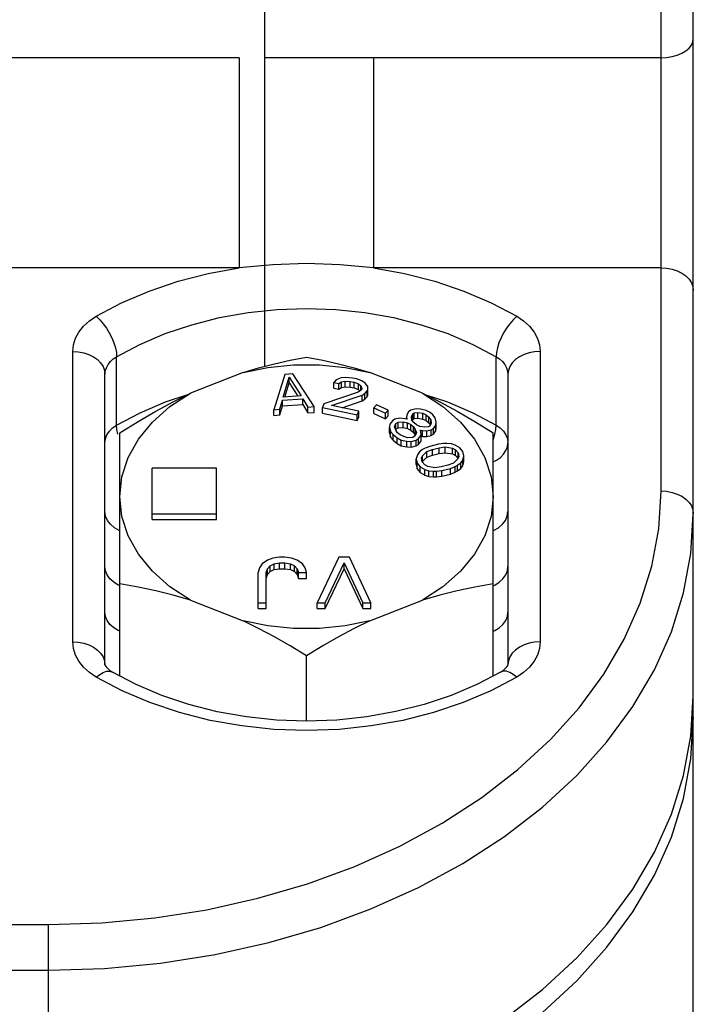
# Model space of a CAD drawing. Header units: inches. Extents: x 13.2 to 32.5, y 4.4 to 30.4.
# Tile 11 of 19: x 30.8 to 32.5, y 9.8 to 12.2. Entities that reach past the tile are written whole.
import ezdxf

# ---------------------------------------------------------------- set-up
doc = ezdxf.new("R2010")
doc.units = ezdxf.units.IN
doc.header["$LTSCALE"] = 2.574606
doc.header["$MEASUREMENT"] = 0
doc.layers.get('0').update_dxf_attribs({"linetype": 'CONTINUOUS'})
doc.layers.add('ROUNDS', color=7, linetype='CONTINUOUS')

msp = doc.modelspace()

# ---------------------------------------------------------------- linework, layer by layer
at = {"color": 7, "linetype": 'Continuous'}
for p, q in [((31.4337, 11.3677), (31.4337, 18.1669)), ((31.3808, 11.3526), (31.2525, 11.302)), ((31.4829, 11.3477), (31.4563, 11.2617)), ((31.5025, 11.3492), (31.4829, 11.3477)), ((31.5542, 11.2691), (31.5025, 11.3492)), ((31.819, 11.302), (31.6907, 11.3526)), ((31.479, 11.292), (31.4938, 11.3414)), ((31.4832, 11.2923), (31.4938, 11.3275)), ((31.4938, 11.3414), (31.523, 11.2953)), ((31.4938, 11.3275), (31.4938, 11.3414)), ((31.4938, 11.3275), (31.5146, 11.2947)), ((31.608, 11.3343), (31.6028, 11.3279)), ((31.6028, 11.3279), (31.6146, 11.3255)), ((31.6028, 11.314), (31.6028, 11.3279)), ((31.6203, 11.3391), (31.608, 11.3343)), ((31.6146, 11.3255), (31.6214, 11.3296)), ((31.6146, 11.3116), (31.6146, 11.3255)), ((31.6311, 11.3405), (31.6203, 11.3391)), ((31.6214, 11.3296), (31.6299, 11.3315)), ((31.6214, 11.3157), (31.6214, 11.3296)), ((31.6214, 11.3157), (31.6299, 11.3176)), ((31.6299, 11.3315), (31.6424, 11.3308)), ((31.6299, 11.3176), (31.6299, 11.3315)), ((31.6299, 11.3176), (31.6424, 11.3168)), ((31.6484, 11.3388), (31.6311, 11.3405)), ((31.6424, 11.3308), (31.6519, 11.3288)), ((31.6424, 11.3168), (31.6424, 11.3308)), ((31.6578, 11.3368), (31.6484, 11.3388)), ((31.6519, 11.3288), (31.663, 11.3246)), ((31.6519, 11.3149), (31.6519, 11.3288)), ((31.6713, 11.3321), (31.6578, 11.3368)), ((31.663, 11.3246), (31.6686, 11.3197)), ((31.663, 11.3107), (31.663, 11.3246)), ((31.6686, 11.3197), (31.6712, 11.3136)), ((31.6686, 11.3093), (31.6686, 11.3197)), ((31.6793, 11.3268), (31.6713, 11.3321)), ((31.6859, 11.318), (31.6793, 11.3268)), ((31.6854, 11.3107), (31.6859, 11.318)), ((31.523, 11.2953), (31.479, 11.292)), ((31.6622, 11.3044), (31.5783, 11.2756)), ((31.5972, 11.2717), (31.6719, 11.2968)), ((31.6028, 11.314), (31.6146, 11.3116)), ((31.6146, 11.3116), (31.6214, 11.3157)), ((31.6424, 11.3168), (31.6519, 11.3149)), ((31.6519, 11.3149), (31.663, 11.3107)), ((31.6698, 11.3102), (31.6622, 11.3044)), ((31.663, 11.3107), (31.6665, 11.3077)), ((31.6712, 11.3136), (31.6698, 11.3102)), ((31.6719, 11.2968), (31.6787, 11.3009)), ((31.6719, 11.2829), (31.6719, 11.2968)), ((31.6787, 11.3009), (31.6839, 11.3073)), ((31.6787, 11.287), (31.6787, 11.3009)), ((31.6839, 11.3073), (31.6854, 11.3107)), ((31.6839, 11.2933), (31.6839, 11.3073)), ((31.6839, 11.2933), (31.6854, 11.2967)), ((31.6854, 11.2967), (31.6854, 11.3107)), ((31.6854, 11.2967), (31.6859, 11.3041)), ((31.6859, 11.3041), (31.6859, 11.3107)), ((31.471, 11.2628), (31.4776, 11.2848)), ((31.471, 11.2489), (31.4776, 11.2708)), ((31.4776, 11.2848), (31.5265, 11.2885)), ((31.4776, 11.2708), (31.4776, 11.2848)), ((31.4776, 11.2708), (31.5265, 11.2745)), ((31.5265, 11.2885), (31.5395, 11.268)), ((31.5265, 11.2745), (31.5265, 11.2885)), ((31.5265, 11.2745), (31.5395, 11.2541)), ((31.5783, 11.2756), (31.5748, 11.2671)), ((31.6633, 11.2578), (31.5972, 11.2717)), ((31.6227, 11.2663), (31.6719, 11.2829)), ((31.6719, 11.2829), (31.6787, 11.287)), ((31.6787, 11.287), (31.6839, 11.2933)), ((31.7069, 11.2738), (31.7, 11.2663)), ((31.7357, 11.2604), (31.7069, 11.2738)), ((31.4563, 11.2617), (31.471, 11.2628)), ((31.4563, 11.2478), (31.4563, 11.2617)), ((31.4563, 11.2478), (31.471, 11.2489)), ((31.471, 11.2489), (31.471, 11.2628)), ((31.5395, 11.268), (31.5542, 11.2691)), ((31.5395, 11.2541), (31.5395, 11.268)), ((31.5395, 11.2541), (31.5542, 11.2552)), ((31.5542, 11.2552), (31.5542, 11.2691)), ((31.5748, 11.2671), (31.6597, 11.2493)), ((31.5748, 11.2532), (31.5748, 11.2671)), ((31.5748, 11.2532), (31.6597, 11.2354)), ((31.6597, 11.2493), (31.6633, 11.2578)), ((31.6597, 11.2354), (31.6597, 11.2493)), ((31.6633, 11.2439), (31.6633, 11.2578)), ((31.7, 11.2663), (31.7288, 11.2529)), ((31.7, 11.2524), (31.7, 11.2663)), ((31.7, 11.2524), (31.7288, 11.239)), ((31.7288, 11.2529), (31.7357, 11.2604)), ((31.7288, 11.239), (31.7288, 11.2529)), ((31.7288, 11.239), (31.7357, 11.2464)), ((31.7357, 11.2464), (31.7357, 11.2604)), ((31.7808, 11.2494), (31.78, 11.242)), ((31.7852, 11.2567), (31.7808, 11.2494)), ((31.7908, 11.2602), (31.7852, 11.2567)), ((31.8035, 11.2635), (31.7908, 11.2602)), ((31.7927, 11.2452), (31.7952, 11.2514)), ((31.7952, 11.2514), (31.7989, 11.2537)), ((31.7952, 11.2374), (31.7952, 11.2514)), ((31.7989, 11.2537), (31.8079, 11.2546)), ((31.7989, 11.2398), (31.7989, 11.2537)), ((31.8141, 11.2631), (31.8035, 11.2635)), ((31.8079, 11.2546), (31.82, 11.2529)), ((31.8079, 11.2407), (31.8079, 11.2546)), ((31.8279, 11.26), (31.8141, 11.2631)), ((31.82, 11.2529), (31.8284, 11.2488)), ((31.82, 11.2389), (31.82, 11.2529)), ((31.8378, 11.2546), (31.8279, 11.26)), ((31.8284, 11.2488), (31.8349, 11.2435)), ((31.8284, 11.2349), (31.8284, 11.2488)), ((31.8443, 11.2494), (31.8378, 11.2546)), ((31.8505, 11.2417), (31.8443, 11.2494)), ((31.6597, 11.2354), (31.6633, 11.2439)), ((31.7395, 11.2262), (31.7387, 11.2188)), ((31.7457, 11.2347), (31.7395, 11.2262)), ((31.7514, 11.2382), (31.7457, 11.2347)), ((31.7511, 11.2195), (31.7538, 11.2281)), ((31.7641, 11.2414), (31.7514, 11.2382)), ((31.7538, 11.2281), (31.7595, 11.2316)), ((31.7538, 11.2142), (31.7538, 11.2281)), ((31.7595, 11.2316), (31.7719, 11.2324)), ((31.7595, 11.2177), (31.7595, 11.2316)), ((31.7762, 11.2397), (31.7641, 11.2414)), ((31.7719, 11.2324), (31.7822, 11.2295)), ((31.7719, 11.2184), (31.7719, 11.2324)), ((31.7814, 11.2382), (31.7762, 11.2397)), ((31.78, 11.242), (31.7814, 11.2382)), ((31.78, 11.2386), (31.78, 11.242)), ((31.7822, 11.2295), (31.7905, 11.2254)), ((31.7822, 11.2155), (31.7822, 11.2295)), ((31.7905, 11.2254), (31.797, 11.2202)), ((31.7905, 11.2115), (31.7905, 11.2254)), ((31.7935, 11.2365), (31.7927, 11.2452)), ((31.7981, 11.2301), (31.7935, 11.2365)), ((31.7943, 11.2354), (31.7952, 11.2374)), ((31.7952, 11.2374), (31.7989, 11.2398)), ((31.8046, 11.2248), (31.7981, 11.2301)), ((31.7989, 11.2398), (31.8079, 11.2407)), ((31.813, 11.2208), (31.8046, 11.2248)), ((31.8079, 11.2407), (31.82, 11.2389)), ((31.82, 11.2389), (31.8284, 11.2349)), ((31.8284, 11.2349), (31.8349, 11.2296)), ((31.8378, 11.2223), (31.834, 11.2199)), ((31.8349, 11.2435), (31.8394, 11.2371)), ((31.8349, 11.2296), (31.8349, 11.2435)), ((31.8349, 11.2296), (31.8386, 11.2243)), ((31.8402, 11.2284), (31.8378, 11.2223)), ((31.8394, 11.2371), (31.8402, 11.2284)), ((31.8394, 11.2264), (31.8394, 11.2371)), ((31.8459, 11.2157), (31.8521, 11.2242)), ((31.8529, 11.2316), (31.8505, 11.2417)), ((31.8521, 11.2242), (31.8529, 11.2316)), ((31.8521, 11.2102), (31.8521, 11.2242)), ((31.8529, 11.2177), (31.8529, 11.2316)), ((31.0798, 10.612), (31.0798, 11.2056)), ((31.7387, 11.2188), (31.7411, 11.2087)), ((31.7387, 11.2048), (31.7387, 11.2188)), ((31.7387, 11.2048), (31.7411, 11.1948)), ((31.7411, 11.2087), (31.7473, 11.201)), ((31.7411, 11.1948), (31.7411, 11.2087)), ((31.7473, 11.201), (31.757, 11.1931)), ((31.7473, 11.1871), (31.7473, 11.201)), ((31.7538, 11.2119), (31.7511, 11.2195)), ((31.7534, 11.213), (31.7538, 11.2142)), ((31.7538, 11.2142), (31.7595, 11.2177)), ((31.7584, 11.2055), (31.7538, 11.2119)), ((31.7648, 11.2003), (31.7584, 11.2055)), ((31.7595, 11.2177), (31.7719, 11.2184)), ((31.7732, 11.1962), (31.7648, 11.2003)), ((31.7719, 11.2184), (31.7822, 11.2155)), ((31.7822, 11.2155), (31.7905, 11.2115)), ((31.7905, 11.2115), (31.797, 11.2062)), ((31.8016, 11.1976), (31.7959, 11.1941)), ((31.797, 11.2202), (31.8016, 11.2137)), ((31.797, 11.2062), (31.797, 11.2202)), ((31.797, 11.2062), (31.8016, 11.1998)), ((31.8016, 11.2137), (31.8043, 11.2062)), ((31.8016, 11.1998), (31.8016, 11.2137)), ((31.8043, 11.2062), (31.8016, 11.1976)), ((31.8016, 11.1998), (31.802, 11.1988)), ((31.8097, 11.191), (31.8159, 11.1995)), ((31.8251, 11.219), (31.813, 11.2208)), ((31.8137, 11.212), (31.8189, 11.2106)), ((31.8151, 11.2082), (31.8137, 11.212)), ((31.8159, 11.1995), (31.8151, 11.2082)), ((31.8159, 11.1856), (31.8159, 11.1995)), ((31.8159, 11.1975), (31.8189, 11.1966)), ((31.8189, 11.2106), (31.8294, 11.2101)), ((31.8189, 11.1966), (31.8189, 11.2106)), ((31.834, 11.2199), (31.8251, 11.219)), ((31.8294, 11.2101), (31.8402, 11.2122)), ((31.8294, 11.1962), (31.8294, 11.2101)), ((31.8294, 11.1962), (31.8402, 11.1983)), ((31.8402, 11.2122), (31.8459, 11.2157)), ((31.8402, 11.1983), (31.8402, 11.2122)), ((31.8402, 11.1983), (31.8459, 11.2018)), ((31.8459, 11.2018), (31.8459, 11.2157)), ((31.8459, 11.2018), (31.8521, 11.2102)), ((31.8521, 11.2102), (31.8529, 11.2177)), ((31.9916, 10.612), (31.9916, 11.2056)), ((31.7411, 11.1948), (31.7473, 11.1871)), ((31.7473, 11.1871), (31.757, 11.1792)), ((31.757, 11.1931), (31.767, 11.1877)), ((31.757, 11.1792), (31.757, 11.1931)), ((31.757, 11.1792), (31.767, 11.1738)), ((31.767, 11.1877), (31.7808, 11.1847)), ((31.767, 11.1738), (31.767, 11.1877)), ((31.767, 11.1738), (31.7808, 11.1708)), ((31.7835, 11.1933), (31.7732, 11.1962)), ((31.7808, 11.1847), (31.7913, 11.1843)), ((31.7808, 11.1708), (31.7808, 11.1847)), ((31.7959, 11.1941), (31.7835, 11.1933)), ((31.7913, 11.1843), (31.804, 11.1875)), ((31.7913, 11.1704), (31.7913, 11.1843)), ((31.7913, 11.1704), (31.804, 11.1736)), ((31.804, 11.1875), (31.8097, 11.191)), ((31.804, 11.1736), (31.804, 11.1875)), ((31.804, 11.1736), (31.8097, 11.1771)), ((31.8097, 11.1771), (31.8097, 11.191)), ((31.8097, 11.1771), (31.8159, 11.1856)), ((31.8189, 11.1966), (31.8294, 11.1962)), ((31.858, 11.1776), (31.8367, 11.1722)), ((31.8707, 11.1789), (31.858, 11.1776)), ((31.8786, 11.179), (31.8707, 11.1789)), ((31.8897, 11.1781), (31.8786, 11.179)), ((31.8993, 11.175), (31.8897, 11.1781)), ((31.9105, 11.1686), (31.8993, 11.175)), ((31.7808, 11.1708), (31.7913, 11.1704)), ((31.8069, 11.1518), (31.804, 11.1418)), ((31.8116, 11.1585), (31.8069, 11.1518)), ((31.8194, 11.1642), (31.8116, 11.1585)), ((31.8189, 11.1493), (31.8298, 11.1594)), ((31.8257, 11.1676), (31.8194, 11.1642)), ((31.8367, 11.1722), (31.8257, 11.1676)), ((31.8298, 11.1594), (31.8432, 11.1646)), ((31.8298, 11.1455), (31.8298, 11.1594)), ((31.8298, 11.1455), (31.8432, 11.1507)), ((31.8432, 11.1646), (31.8598, 11.1688)), ((31.8432, 11.1507), (31.8432, 11.1646)), ((31.8432, 11.1507), (31.8598, 11.1548)), ((31.8598, 11.1688), (31.8748, 11.1707)), ((31.8598, 11.1548), (31.8598, 11.1688)), ((31.8598, 11.1548), (31.8748, 11.1568)), ((31.8748, 11.1707), (31.8923, 11.1677)), ((31.8748, 11.1568), (31.8748, 11.1707)), ((31.8748, 11.1568), (31.8923, 11.1538)), ((31.8923, 11.1677), (31.8995, 11.164)), ((31.8923, 11.1538), (31.8923, 11.1677)), ((31.8923, 11.1538), (31.8995, 11.1501)), ((31.8995, 11.164), (31.906, 11.1564)), ((31.8995, 11.1501), (31.8995, 11.164)), ((31.8995, 11.1501), (31.906, 11.1425)), ((31.906, 11.1564), (31.9077, 11.1476)), ((31.906, 11.1429), (31.906, 11.1564)), ((31.9178, 11.1593), (31.9105, 11.1686)), ((31.9204, 11.1489), (31.9178, 11.1593)), ((31.804, 11.1418), (31.8065, 11.1314)), ((31.804, 11.1279), (31.804, 11.1418)), ((31.804, 11.1279), (31.8065, 11.1175)), ((31.8065, 11.1314), (31.8138, 11.1221)), ((31.8065, 11.1175), (31.8065, 11.1314)), ((31.8166, 11.1431), (31.8189, 11.1493)), ((31.8184, 11.1344), (31.8166, 11.1431)), ((31.8249, 11.1268), (31.8184, 11.1344)), ((31.8185, 11.1343), (31.8189, 11.1353)), ((31.8189, 11.1353), (31.8189, 11.1493)), ((31.8189, 11.1353), (31.8298, 11.1455)), ((31.8321, 11.123), (31.8249, 11.1268)), ((31.8812, 11.1261), (31.8646, 11.122)), ((31.8946, 11.1313), (31.8812, 11.1261)), ((31.9055, 11.1415), (31.8946, 11.1313)), ((31.8987, 11.1231), (31.905, 11.1266)), ((31.905, 11.1266), (31.9128, 11.1322)), ((31.905, 11.1127), (31.905, 11.1266)), ((31.9077, 11.1476), (31.9055, 11.1415)), ((31.9128, 11.1322), (31.9174, 11.1389)), ((31.9128, 11.1183), (31.9128, 11.1322)), ((31.9174, 11.1389), (31.9204, 11.1489)), ((31.9174, 11.125), (31.9174, 11.1389)), ((31.9174, 11.125), (31.9204, 11.135)), ((31.9204, 11.135), (31.9204, 11.1489)), ((31.316, 11.119), (31.1586, 11.119)), ((31.1586, 10.9937), (31.1586, 11.119)), ((31.316, 10.9937), (31.316, 11.119)), ((31.8065, 11.1175), (31.8138, 11.1082)), ((31.8138, 11.1221), (31.8251, 11.1157)), ((31.8138, 11.1082), (31.8138, 11.1221)), ((31.8138, 11.1082), (31.8251, 11.1018)), ((31.8251, 11.1157), (31.8346, 11.1126)), ((31.8251, 11.1018), (31.8251, 11.1157)), ((31.8251, 11.1018), (31.8346, 11.0987)), ((31.8496, 11.12), (31.8321, 11.123)), ((31.8346, 11.1126), (31.8458, 11.1117)), ((31.8346, 11.0987), (31.8346, 11.1126)), ((31.8458, 11.1117), (31.8537, 11.1118)), ((31.8458, 11.0978), (31.8458, 11.1117)), ((31.8646, 11.122), (31.8496, 11.12)), ((31.8537, 11.1118), (31.8664, 11.1132)), ((31.8537, 11.0979), (31.8537, 11.1118)), ((31.8664, 11.1132), (31.8877, 11.1185)), ((31.8664, 11.0993), (31.8664, 11.1132)), ((31.8664, 11.0993), (31.8877, 11.1046)), ((31.8877, 11.1185), (31.8987, 11.1231)), ((31.8877, 11.1046), (31.8877, 11.1185)), ((31.8877, 11.1046), (31.8987, 11.1092)), ((31.8987, 11.1092), (31.8987, 11.1231)), ((31.8987, 11.1092), (31.905, 11.1127)), ((31.905, 11.1127), (31.9128, 11.1183)), ((31.9128, 11.1183), (31.9174, 11.125)), ((31.8346, 11.0987), (31.8458, 11.0978)), ((31.8458, 11.0978), (31.8537, 11.0979)), ((31.8537, 11.0979), (31.8664, 11.0993)), ((31.1586, 11.0076), (31.316, 11.0076)), ((31.1586, 10.9937), (31.316, 10.9937)), ((31.4275, 10.8853), (31.4209, 10.8758)), ((31.4406, 10.8948), (31.4275, 10.8853)), ((31.4537, 10.8995), (31.4406, 10.8948)), ((31.4471, 10.8805), (31.457, 10.8853)), ((31.4701, 10.9019), (31.4537, 10.8995)), ((31.457, 10.8853), (31.4701, 10.8876)), ((31.457, 10.8714), (31.457, 10.8853)), ((31.4832, 10.9019), (31.4701, 10.9019)), ((31.4701, 10.8876), (31.4832, 10.8876)), ((31.4701, 10.8737), (31.4701, 10.8876)), ((31.4996, 10.8995), (31.4832, 10.9019)), ((31.4832, 10.8876), (31.4964, 10.8853)), ((31.4832, 10.8737), (31.4832, 10.8876)), ((31.4964, 10.8853), (31.5062, 10.8805)), ((31.4964, 10.8714), (31.4964, 10.8853)), ((31.5128, 10.8948), (31.4996, 10.8995)), ((31.5259, 10.8853), (31.5128, 10.8948)), ((31.5324, 10.8758), (31.5259, 10.8853)), ((31.6145, 10.9019), (31.562, 10.7905)), ((31.5817, 10.7905), (31.6276, 10.8876)), ((31.6407, 10.9019), (31.6145, 10.9019)), ((31.6276, 10.8876), (31.6735, 10.7905)), ((31.6276, 10.8737), (31.6276, 10.8876)), ((31.6932, 10.7905), (31.6407, 10.9019)), ((31.4209, 10.8758), (31.4176, 10.864)), ((31.4176, 10.7766), (31.4176, 10.864)), ((31.4373, 10.864), (31.4406, 10.8734)), ((31.4373, 10.7766), (31.4373, 10.864)), ((31.4406, 10.8734), (31.4471, 10.8805)), ((31.4406, 10.8595), (31.4406, 10.8734)), ((31.4406, 10.8595), (31.4471, 10.8666)), ((31.4471, 10.8666), (31.4471, 10.8805)), ((31.4471, 10.8666), (31.457, 10.8714)), ((31.457, 10.8714), (31.4701, 10.8737)), ((31.4701, 10.8737), (31.4832, 10.8737)), ((31.4832, 10.8737), (31.4964, 10.8714)), ((31.4964, 10.8714), (31.5062, 10.8666)), ((31.5062, 10.8805), (31.5128, 10.8734)), ((31.5062, 10.8666), (31.5062, 10.8805)), ((31.5062, 10.8666), (31.5128, 10.8595)), ((31.5128, 10.8734), (31.516, 10.864)), ((31.5128, 10.8595), (31.5128, 10.8734)), ((31.516, 10.864), (31.5357, 10.864)), ((31.516, 10.85), (31.516, 10.864)), ((31.5357, 10.864), (31.5324, 10.8758)), ((31.5357, 10.85), (31.5357, 10.864)), ((31.5817, 10.7766), (31.6276, 10.8737)), ((31.6276, 10.8737), (31.6735, 10.7766)), ((31.4373, 10.85), (31.4406, 10.8595)), ((31.5128, 10.8595), (31.516, 10.85)), ((31.516, 10.85), (31.5357, 10.85)), ((31.2525, 10.7968), (31.3808, 10.7462)), ((31.4176, 10.7905), (31.4373, 10.7905)), ((31.562, 10.7905), (31.5817, 10.7905)), ((31.562, 10.7766), (31.562, 10.7905)), ((31.5817, 10.7766), (31.5817, 10.7905)), ((31.6735, 10.7905), (31.6932, 10.7905)), ((31.6735, 10.7766), (31.6735, 10.7905)), ((31.6907, 10.7462), (31.819, 10.7968)), ((31.6932, 10.7766), (31.6932, 10.7905)), ((31.4176, 10.7766), (31.4373, 10.7766)), ((31.562, 10.7766), (31.5817, 10.7766)), ((31.6735, 10.7766), (31.6932, 10.7766)), ((31.5357, 10.5018), (31.5357, 10.6609)), ((32.4806, 9.7271), (32.4806, 10.5622))]:
    msp.add_line(p, q, dxfattribs=at)
for points in [[(31.3808, 11.3526), (31.419, 11.364), (31.4573, 11.3738), (31.4961, 11.3822), (31.5357, 11.3895)], [(31.3808, 11.3526), (31.4415, 11.3648), (31.5041, 11.371), (31.5673, 11.371), (31.6299, 11.3648), (31.6907, 11.3526)], [(31.5357, 11.3895), (31.5754, 11.3822), (31.6141, 11.3738), (31.6525, 11.364), (31.6907, 11.3526)], [(31.0798, 11.0494), (31.085, 11.0976), (31.1002, 11.1447), (31.1253, 11.1897), (31.1595, 11.2315), (31.2023, 11.2692), (31.2525, 11.302)], [(31.0798, 11.2056), (31.1244, 11.2331), (31.1675, 11.2582), (31.2101, 11.2811), (31.2525, 11.302)], [(31.819, 11.302), (31.8614, 11.2811), (31.904, 11.2582), (31.9471, 11.2331), (31.9916, 11.2056)], [(31.819, 11.302), (31.8692, 11.2692), (31.9119, 11.2315), (31.9462, 11.1897), (31.9712, 11.1447), (31.9865, 11.0976), (31.9916, 11.0494)], [(31.2525, 10.7968), (31.2023, 10.8296), (31.1595, 10.8673), (31.1253, 10.9091), (31.1002, 10.9541), (31.085, 11.0012), (31.0798, 11.0494)], [(31.9916, 11.0494), (31.9865, 11.0012), (31.9712, 10.9541), (31.9462, 10.9091), (31.9119, 10.8673), (31.8692, 10.8296), (31.819, 10.7968)], [(31.2525, 10.7968), (31.21, 10.8093), (31.1675, 10.82), (31.1244, 10.8289), (31.0798, 10.8365)], [(31.9916, 10.8365), (31.9471, 10.8289), (31.904, 10.8199), (31.8614, 10.8093), (31.819, 10.7968)], [(31.6907, 10.7462), (31.6299, 10.734), (31.5673, 10.7278), (31.5041, 10.7278), (31.4415, 10.734), (31.3808, 10.7462)], [(31.5357, 10.6609), (31.4961, 10.685), (31.4573, 10.7071), (31.419, 10.7275), (31.3808, 10.7462)], [(31.6907, 10.7462), (31.6525, 10.7274), (31.6141, 10.707), (31.5754, 10.685), (31.5357, 10.6609)], [(30.9058, 9.393), (31.0431, 9.3972), (31.1793, 9.4099), (31.3134, 9.4309), (31.4444, 9.4602), (31.5713, 9.4973), (31.6932, 9.5422), (31.8091, 9.5944), (31.9181, 9.6535), (32.0194, 9.7191), (32.1122, 9.7908), (32.1958, 9.8678), (32.2696, 9.9498), (32.3331, 10.0359), (32.3856, 10.1257), (32.427, 10.2183), (32.4567, 10.3132), (32.4746, 10.4095), (32.4806, 10.5066)], [(32.4781, 10.5197), (32.4794, 10.5162), (32.4806, 10.5066)]]:
    msp.add_lwpolyline(points, dxfattribs=at)
at = {"layer": 'ROUNDS', "color": 7, "linetype": 'Continuous'}
for p, q in [((32.4806, 10.5622), (32.4806, 23.7833)), ((32.4019, 11.0633), (32.4019, 17.1763)), ((31.3718, 12.1205), (28.1191, 12.1205)), ((31.3718, 12.1205), (31.3718, 11.6082)), ((31.6997, 12.1205), (31.4337, 12.1204)), ((32.4019, 12.1205), (31.6997, 12.1205)), ((31.6997, 12.1205), (31.6997, 11.6082)), ((31.3718, 11.6082), (30.2036, 11.6082)), ((32.4019, 11.6082), (31.6997, 11.6082)), ((30.9649, 10.6951), (30.9649, 11.4037)), ((31.0722, 11.224), (31.0722, 11.391)), ((31.9992, 11.224), (31.9992, 11.391)), ((32.1066, 11.4037), (32.1066, 10.6951)), ((31.0436, 10.6394), (31.0436, 11.3481)), ((32.0279, 11.3481), (32.0279, 10.6394)), ((31.0798, 10.8322), (31.076, 10.8338)), ((31.9916, 10.8322), (31.9955, 10.8338)), ((25.5673, 10.0055), (30.9058, 10.0055)), ((30.9058, 9.4256), (30.9058, 10.0055)), ((25.5673, 9.8941), (30.9058, 9.8941))]:
    msp.add_line(p, q, dxfattribs=at)
for points in [[(32.4019, 12.1205), (32.4155, 12.1212), (32.4288, 12.1233), (32.4412, 12.1268), (32.4525, 12.1315), (32.4622, 12.1372), (32.4701, 12.1439), (32.4759, 12.1513), (32.4794, 12.1592), (32.4806, 12.1673)], [(31.0221, 11.4896), (31.0843, 11.5225), (31.1512, 11.5512), (31.2221, 11.5752), (31.2959, 11.5943), (31.3718, 11.6082)], [(31.6997, 11.6082), (31.6177, 11.6156), (31.5357, 11.6181), (31.4537, 11.6156), (31.3718, 11.6082)], [(31.6997, 11.6082), (31.7756, 11.5943), (31.8494, 11.5752), (31.9202, 11.5512), (31.9871, 11.5225), (32.0493, 11.4896)], [(32.4019, 11.6082), (32.4155, 11.6074), (32.4288, 11.6048), (32.4412, 11.6007), (32.4525, 11.5952), (32.4622, 11.5883), (32.4701, 11.5804), (32.4759, 11.5716), (32.4794, 11.5622), (32.4806, 11.5525)], [(30.9649, 11.4037), (30.9665, 11.4199), (30.9716, 11.4359), (30.9799, 11.4512), (30.9913, 11.4655), (31.0055, 11.4784), (31.0221, 11.4896)], [(31.0221, 11.4896), (31.0308, 11.4813), (31.0393, 11.4716), (31.0472, 11.4607), (31.0543, 11.449), (31.0605, 11.4368), (31.0655, 11.4246), (31.0692, 11.4126), (31.0715, 11.4013), (31.0722, 11.391)], [(31.0722, 11.391), (31.1292, 11.4211), (31.1906, 11.4473), (31.2556, 11.4691), (31.3233, 11.4864), (31.393, 11.4988), (31.4639, 11.5062), (31.5357, 11.5087), (31.6075, 11.5062), (31.6785, 11.4988), (31.7481, 11.4864), (31.8158, 11.4691), (31.8808, 11.4473), (31.9422, 11.4211), (31.9992, 11.391)], [(32.0493, 11.4896), (32.0406, 11.4813), (32.0322, 11.4716), (32.0243, 11.4607), (32.0171, 11.449), (32.0109, 11.4368), (32.0059, 11.4246), (32.0022, 11.4126), (32, 11.4013), (31.9992, 11.391)], [(32.0493, 11.4896), (32.066, 11.4784), (32.0802, 11.4655), (32.0916, 11.4512), (32.0999, 11.4358), (32.1049, 11.4199), (32.1066, 11.4037)], [(30.9649, 11.4037), (30.9785, 11.4029), (30.9918, 11.4004), (31.0042, 11.3963), (31.0155, 11.3907), (31.0252, 11.3838), (31.0331, 11.3759), (31.0389, 11.3671), (31.0424, 11.3577), (31.0436, 11.3481)], [(31.0436, 11.3481), (31.0444, 11.3562), (31.047, 11.3641), (31.0511, 11.3718), (31.0568, 11.379), (31.0639, 11.3854), (31.0722, 11.391)], [(31.9992, 11.391), (32.0075, 11.3854), (32.0146, 11.3789), (32.0204, 11.3718), (32.0245, 11.3641), (32.027, 11.3561), (32.0279, 11.3481)], [(32.1066, 11.4037), (32.0929, 11.4029), (32.0797, 11.4004), (32.0672, 11.3963), (32.056, 11.3907), (32.0463, 11.3838), (32.0384, 11.3759), (32.0326, 11.3671), (32.0291, 11.3577), (32.0279, 11.3481)], [(31.0722, 11.224), (31.1298, 11.2543), (31.1912, 11.2805), (31.2463, 11.2989)], [(31.8252, 11.2989), (31.8802, 11.2805), (31.9417, 11.2543), (31.9992, 11.224)], [(31.0436, 11.181), (31.0448, 11.1908), (31.0484, 11.2002), (31.0544, 11.2091), (31.0624, 11.2171), (31.0722, 11.224)], [(31.0753, 11.2023), (31.073, 11.2137), (31.0722, 11.224)], [(31.9962, 11.2023), (31.9985, 11.2137), (31.9992, 11.224)], [(31.9992, 11.224), (32.0091, 11.2171), (32.0171, 11.2091), (32.023, 11.2002), (32.0266, 11.1908), (32.0279, 11.181)], [(31.9916, 11.1882), (31.9925, 11.1904), (31.9962, 11.2023)], [(31.9916, 11.1344), (31.9997, 11.1384), (32.0094, 11.1452), (32.0173, 11.1532), (32.0231, 11.162), (32.0267, 11.1714), (32.0279, 11.181)], [(30.9058, 10.0055), (31.036, 10.0095), (31.1653, 10.0215), (31.2927, 10.0414), (31.4173, 10.0692), (31.5379, 10.1045), (31.6537, 10.1471), (31.7638, 10.1967), (31.8674, 10.2529), (31.9637, 10.3153), (32.0519, 10.3834), (32.1314, 10.4566), (32.2015, 10.5345), (32.2618, 10.6164), (32.3117, 10.7017), (32.351, 10.7897), (32.3792, 10.8798), (32.3962, 10.9713), (32.4019, 11.0633)], [(32.4019, 11.0633), (32.4155, 11.0625), (32.4288, 11.06), (32.4412, 11.0559), (32.4525, 11.0503), (32.4622, 11.0434), (32.4701, 11.0355), (32.4759, 11.0267), (32.4794, 11.0173), (32.4806, 11.0076)], [(30.9058, 9.8941), (31.0428, 9.8983), (31.179, 9.911), (31.3131, 9.932), (31.4442, 9.9612), (31.5712, 9.9984), (31.6931, 10.0432), (31.809, 10.0954), (31.918, 10.1546), (32.0194, 10.2202), (32.1122, 10.2919), (32.1959, 10.369), (32.2697, 10.451), (32.3331, 10.5372), (32.3857, 10.6269), (32.427, 10.7196), (32.4567, 10.8145), (32.4746, 10.9108), (32.4806, 11.0076)], [(31.0798, 10.9662), (31.0786, 10.9667), (31.0667, 10.9736), (31.0569, 10.982), (31.0496, 10.9916), (31.0451, 11.0021), (31.0436, 11.013)], [(31.9916, 10.9662), (31.9929, 10.9667), (32.0048, 10.9736), (32.0146, 10.982), (32.0219, 10.9916), (32.0263, 11.0021), (32.0279, 11.013)], [(31.076, 10.8338), (31.0649, 10.8408), (31.0558, 10.849), (31.0491, 10.8584), (31.045, 10.8684), (31.0436, 10.8788)], [(31.9955, 10.8338), (32.0066, 10.8408), (32.0156, 10.849), (32.0223, 10.8584), (32.0265, 10.8684), (32.0279, 10.8788)], [(31.0798, 10.7209), (31.076, 10.7225), (31.0649, 10.7294), (31.0558, 10.7377), (31.0491, 10.747), (31.045, 10.7571), (31.0436, 10.7675)], [(31.9916, 10.7209), (31.9955, 10.7225), (32.0066, 10.7294), (32.0156, 10.7377), (32.0223, 10.747), (32.0265, 10.7571), (32.0279, 10.7675)], [(30.9649, 10.6951), (30.9785, 10.6942), (30.9918, 10.6917), (31.0042, 10.6876), (31.0155, 10.6821), (31.0252, 10.6752), (31.0331, 10.6672), (31.0389, 10.6584), (31.0424, 10.6491), (31.0436, 10.6394)], [(31.0221, 10.6092), (31.0055, 10.6204), (30.9913, 10.6333), (30.9799, 10.6477), (30.9715, 10.663), (30.9665, 10.6789), (30.9649, 10.6951)], [(32.1066, 10.6951), (32.0929, 10.6942), (32.0797, 10.6917), (32.0672, 10.6876), (32.056, 10.6821), (32.0463, 10.6752), (32.0384, 10.6672), (32.0326, 10.6584), (32.0291, 10.6491), (32.0279, 10.6394)], [(32.1066, 10.6951), (32.1049, 10.6789), (32.0999, 10.6629), (32.0915, 10.6476), (32.0801, 10.6333), (32.0659, 10.6204), (32.0493, 10.6092)], [(31.0221, 10.6092), (31.0308, 10.6158), (31.0393, 10.6205), (31.0472, 10.6232), (31.0543, 10.6238), (31.0605, 10.6222)], [(31.0436, 10.6394), (31.0437, 10.6391), (31.0443, 10.6375), (31.0462, 10.6344), (31.0498, 10.6305), (31.0549, 10.6261), (31.0618, 10.6215)], [(31.9517, 10.591), (31.8894, 10.5645), (31.8235, 10.5423), (31.7544, 10.5248), (31.683, 10.5121), (31.61, 10.5044), (31.5361, 10.5018), (31.4622, 10.5043), (31.3891, 10.512), (31.3176, 10.5247), (31.2484, 10.5422), (31.1822, 10.5644), (31.1198, 10.591), (31.0605, 10.6222)], [(32.0493, 10.6092), (32.0406, 10.6158), (32.0322, 10.6205), (32.0243, 10.6232), (32.0171, 10.6238), (32.0109, 10.6222), (31.9517, 10.591)], [(32.0097, 10.6215), (32.0166, 10.6261), (32.0217, 10.6305), (32.0252, 10.6345), (32.0272, 10.6375), (32.0278, 10.6391), (32.0279, 10.6394)], [(32.0493, 10.6092), (31.9862, 10.5759), (31.9182, 10.5468), (31.8462, 10.5226), (31.7711, 10.5035), (31.6939, 10.4898), (31.6153, 10.4815), (31.5357, 10.4787), (31.4562, 10.4815), (31.3776, 10.4898), (31.3004, 10.5035), (31.2253, 10.5226), (31.1533, 10.5468), (31.0853, 10.5758), (31.0221, 10.6092)], [(30.9058, 9.4487), (31.0428, 9.4529), (31.179, 9.4656), (31.3131, 9.4866), (31.4442, 9.5158), (31.5712, 9.553), (31.6931, 9.5978), (31.809, 9.65), (31.918, 9.7092), (32.0194, 9.7748), (32.1122, 9.8465), (32.1959, 9.9236), (32.2697, 10.0055), (32.3331, 10.0917), (32.3857, 10.1815), (32.427, 10.2742), (32.4567, 10.3691), (32.4746, 10.4653), (32.4806, 10.5622)]]:
    msp.add_lwpolyline(points, dxfattribs=at)

doc.saveas('drawing.dxf')
